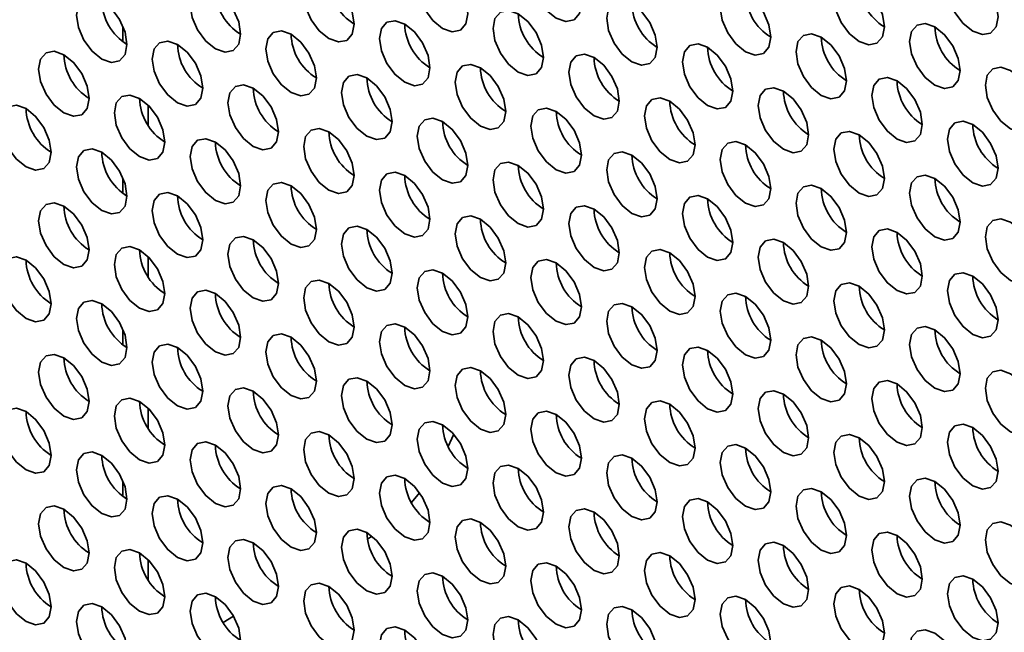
# Model space of a CAD drawing. Header units: millimetres. Extents: x 2 to 1120, y -2 to 861.
# Tile 142 of 226: x 767.07 to 776.27, y 634.55 to 640.27. Entities that reach past the tile are written whole.
import ezdxf

# ---------------------------------------------------------------- set-up
doc = ezdxf.new("R2010")
doc.units = ezdxf.units.MM

msp = doc.modelspace()

# ---------------------------------------------------------------- linework, layer by layer
at = {"color": 8, "linetype": 'Continuous', "lineweight": 35}
for p, q in [((768.0369, 640.0629), (768.0369, 640.2071)), ((768.2726, 639.2834), (768.2726, 639.4717)), ((768.0369, 638.6476), (768.0369, 638.7918)), ((768.2726, 637.868), (768.2726, 638.0563)), ((768.0369, 637.2322), (768.0369, 637.3764)), ((768.2726, 636.4527), (768.2726, 636.641)), ((768.0369, 635.8169), (768.0369, 635.9611)), ((768.2726, 635.0373), (768.2726, 635.2257))]:
    msp.add_line(p, q, dxfattribs=at)
at = {"color": 7, "linetype": 'Continuous', "lineweight": 35}
for p, q in [((770.8054, 635.8511), (770.7302, 635.7611)), ((770.3232, 635.4196), (770.3193, 635.4173)), ((770.3636, 635.4439), (770.3232, 635.4196)), ((769.0705, 634.6964), (768.973, 634.6401))]:
    msp.add_line(p, q, dxfattribs=at)
at = {"color": 7, "linetype": 'Continuous', "lineweight": 35, "flags": 128}
for points in [[(772.3173, 640.4191), (772.2993, 640.5336), (772.2482, 640.6514), (772.1718, 640.7546), (772.0816, 640.8274), (771.9914, 640.8587), (771.9149, 640.8439), (771.8638, 640.7851), (771.8459, 640.6912), (771.8638, 640.5767), (771.9149, 640.4589), (771.9914, 640.3558), (772.0816, 640.283), (772.1718, 640.2516), (772.2482, 640.2665), (772.2993, 640.3253), (772.3173, 640.4191)], [(771.2566, 640.3238), (771.2387, 640.4383), (771.1876, 640.5561), (771.1111, 640.6592), (771.0209, 640.732), (770.9307, 640.7634), (770.8542, 640.7485), (770.8031, 640.6897), (770.7852, 640.5959), (770.8031, 640.4814), (770.8542, 640.3636), (770.9307, 640.2604), (771.0209, 640.1876), (771.1111, 640.1563), (771.1876, 640.1711), (771.2387, 640.2299), (771.2566, 640.3238)], [(776.2064, 640.297), (776.1884, 640.4115), (776.1373, 640.5293), (776.0609, 640.6325), (775.9707, 640.7052), (775.8805, 640.7366), (775.804, 640.7217), (775.7529, 640.6629), (775.735, 640.5691), (775.7529, 640.4546), (775.804, 640.3368), (775.8805, 640.2337), (775.9707, 640.1609), (776.0609, 640.1295), (776.1373, 640.1444), (776.1884, 640.2032), (776.2064, 640.297)], [(770.1959, 640.2284), (770.178, 640.3429), (770.1269, 640.4607), (770.0504, 640.5638), (769.9602, 640.6366), (769.87, 640.668), (769.7936, 640.6531), (769.7425, 640.5943), (769.7245, 640.5005), (769.7425, 640.386), (769.7936, 640.2682), (769.87, 640.1651), (769.9602, 640.0923), (770.0504, 640.0609), (770.1269, 640.0758), (770.178, 640.1346), (770.1959, 640.2284)], [(775.1457, 640.2016), (775.1278, 640.3162), (775.0767, 640.4339), (775.0002, 640.5371), (774.91, 640.6099), (774.8198, 640.6412), (774.7433, 640.6264), (774.6922, 640.5676), (774.6743, 640.4738), (774.6922, 640.3593), (774.7433, 640.2415), (774.8198, 640.1383), (774.91, 640.0655), (775.0002, 640.0342), (775.0767, 640.049), (775.1278, 640.1078), (775.1457, 640.2016)], [(769.1353, 640.133), (769.1173, 640.2475), (769.0663, 640.3653), (768.9898, 640.4685), (768.8996, 640.5413), (768.8094, 640.5726), (768.7329, 640.5578), (768.6818, 640.499), (768.6639, 640.4052), (768.6818, 640.2906), (768.7329, 640.1728), (768.8094, 640.0697), (768.8996, 639.9969), (768.9898, 639.9656), (769.0663, 639.9804), (769.1173, 640.0392), (769.1353, 640.133)], [(774.085, 640.1063), (774.0671, 640.2208), (774.016, 640.3386), (773.9395, 640.4417), (773.8493, 640.5145), (773.7591, 640.5459), (773.6827, 640.531), (773.6316, 640.4722), (773.6136, 640.3784), (773.6316, 640.2639), (773.6827, 640.1461), (773.7591, 640.0429), (773.8493, 639.9702), (773.9395, 639.9388), (774.016, 639.9537), (774.0671, 640.0125), (774.085, 640.1063)], [(768.0746, 640.0377), (768.0567, 640.1522), (768.0056, 640.27), (767.9291, 640.3731), (767.8389, 640.4459), (767.7487, 640.4773), (767.6723, 640.4624), (767.6212, 640.4036), (767.6032, 640.3098), (767.6212, 640.1953), (767.6723, 640.0775), (767.7487, 639.9743), (767.8389, 639.9016), (767.9291, 639.8702), (768.0056, 639.8851), (768.0567, 639.9439), (768.0746, 640.0377)], [(773.0244, 640.0109), (773.0064, 640.1254), (772.9553, 640.2432), (772.8789, 640.3464), (772.7887, 640.4192), (772.6985, 640.4505), (772.622, 640.4357), (772.5709, 640.3768), (772.553, 640.283), (772.5709, 640.1685), (772.622, 640.0507), (772.6985, 639.9476), (772.7887, 639.8748), (772.8789, 639.8434), (772.9553, 639.8583), (773.0064, 639.9171), (773.0244, 640.0109)], [(771.9637, 639.9155), (771.9458, 640.0301), (771.8947, 640.1479), (771.8182, 640.251), (771.728, 640.3238), (771.6378, 640.3551), (771.5613, 640.3403), (771.5103, 640.2815), (771.4923, 640.1877), (771.5103, 640.0732), (771.5613, 639.9554), (771.6378, 639.8522), (771.728, 639.7794), (771.8182, 639.7481), (771.8947, 639.7629), (771.9458, 639.8217), (771.9637, 639.9155)], [(770.9031, 639.8202), (770.8851, 639.9347), (770.834, 640.0525), (770.7576, 640.1556), (770.6674, 640.2284), (770.5772, 640.2598), (770.5007, 640.2449), (770.4496, 640.1861), (770.4317, 640.0923), (770.4496, 639.9778), (770.5007, 639.86), (770.5772, 639.7569), (770.6674, 639.6841), (770.7576, 639.6527), (770.834, 639.6676), (770.8851, 639.7264), (770.9031, 639.8202)], [(769.8424, 639.7248), (769.8245, 639.8393), (769.7734, 639.9571), (769.6969, 640.0603), (769.6067, 640.1331), (769.5165, 640.1644), (769.44, 640.1496), (769.3889, 640.0908), (769.371, 639.997), (769.3889, 639.8824), (769.44, 639.7646), (769.5165, 639.6615), (769.6067, 639.5887), (769.6969, 639.5574), (769.7734, 639.5722), (769.8245, 639.631), (769.8424, 639.7248)], [(775.8528, 639.7934), (775.8349, 639.9079), (775.7838, 640.0257), (775.7073, 640.1289), (775.6171, 640.2017), (775.5269, 640.233), (775.4504, 640.2182), (775.3993, 640.1594), (775.3814, 640.0656), (775.3993, 639.9511), (775.4504, 639.8333), (775.5269, 639.7301), (775.6171, 639.6573), (775.7073, 639.626), (775.7838, 639.6408), (775.8349, 639.6996), (775.8528, 639.7934)], [(768.7817, 639.6295), (768.7638, 639.744), (768.7127, 639.8618), (768.6362, 639.9649), (768.546, 640.0377), (768.4558, 640.0691), (768.3794, 640.0542), (768.3283, 639.9954), (768.3103, 639.9016), (768.3283, 639.7871), (768.3794, 639.6693), (768.4558, 639.5661), (768.546, 639.4933), (768.6362, 639.462), (768.7127, 639.4769), (768.7638, 639.5357), (768.7817, 639.6295)], [(774.7921, 639.6981), (774.7742, 639.8126), (774.7231, 639.9304), (774.6466, 640.0335), (774.5564, 640.1063), (774.4662, 640.1377), (774.3898, 640.1228), (774.3387, 640.064), (774.3207, 639.9702), (774.3387, 639.8557), (774.3898, 639.7379), (774.4662, 639.6347), (774.5564, 639.562), (774.6466, 639.5306), (774.7231, 639.5455), (774.7742, 639.6043), (774.7921, 639.6981)], [(773.7315, 639.6027), (773.7135, 639.7172), (773.6624, 639.835), (773.586, 639.9382), (773.4958, 640.011), (773.4056, 640.0423), (773.3291, 640.0274), (773.278, 639.9686), (773.2601, 639.8748), (773.278, 639.7603), (773.3291, 639.6425), (773.4056, 639.5394), (773.4958, 639.4666), (773.586, 639.4352), (773.6624, 639.4501), (773.7135, 639.5089), (773.7315, 639.6027)], [(767.7211, 639.5341), (767.7031, 639.6486), (767.652, 639.7664), (767.5756, 639.8696), (767.4854, 639.9423), (767.3952, 639.9737), (767.3187, 639.9588), (767.2676, 639.9), (767.2497, 639.8062), (767.2676, 639.6917), (767.3187, 639.5739), (767.3952, 639.4708), (767.4854, 639.398), (767.5756, 639.3666), (767.652, 639.3815), (767.7031, 639.4403), (767.7211, 639.5341)], [(772.6708, 639.5073), (772.6529, 639.6219), (772.6018, 639.7397), (772.5253, 639.8428), (772.4351, 639.9156), (772.3449, 639.9469), (772.2685, 639.9321), (772.2174, 639.8733), (772.1994, 639.7795), (772.2174, 639.665), (772.2685, 639.5472), (772.3449, 639.444), (772.4351, 639.3712), (772.5253, 639.3399), (772.6018, 639.3547), (772.6529, 639.4135), (772.6708, 639.5073)], [(771.6102, 639.412), (771.5922, 639.5265), (771.5411, 639.6443), (771.4647, 639.7474), (771.3745, 639.8202), (771.2843, 639.8516), (771.2078, 639.8367), (771.1567, 639.7779), (771.1388, 639.6841), (771.1567, 639.5696), (771.2078, 639.4518), (771.2843, 639.3487), (771.3745, 639.2759), (771.4647, 639.2445), (771.5411, 639.2594), (771.5922, 639.3182), (771.6102, 639.412)], [(776.5599, 639.3852), (776.542, 639.4997), (776.4909, 639.6175), (776.4144, 639.7207), (776.3242, 639.7935), (776.234, 639.8248), (776.1575, 639.81), (776.1064, 639.7512), (776.0885, 639.6574), (776.1064, 639.5428), (776.1575, 639.425), (776.234, 639.3219), (776.3242, 639.2491), (776.4144, 639.2178), (776.4909, 639.2326), (776.542, 639.2914), (776.5599, 639.3852)], [(770.5495, 639.3166), (770.5316, 639.4311), (770.4805, 639.5489), (770.404, 639.6521), (770.3138, 639.7249), (770.2236, 639.7562), (770.1471, 639.7414), (770.096, 639.6826), (770.0781, 639.5888), (770.096, 639.4742), (770.1471, 639.3564), (770.2236, 639.2533), (770.3138, 639.1805), (770.404, 639.1492), (770.4805, 639.164), (770.5316, 639.2228), (770.5495, 639.3166)], [(775.4993, 639.2899), (775.4813, 639.4044), (775.4302, 639.5222), (775.3537, 639.6253), (775.2635, 639.6981), (775.1733, 639.7295), (775.0969, 639.7146), (775.0458, 639.6558), (775.0278, 639.562), (775.0458, 639.4475), (775.0969, 639.3297), (775.1733, 639.2265), (775.2635, 639.1538), (775.3537, 639.1224), (775.4302, 639.1373), (775.4813, 639.1961), (775.4993, 639.2899)], [(769.4888, 639.2213), (769.4709, 639.3358), (769.4198, 639.4536), (769.3433, 639.5567), (769.2531, 639.6295), (769.1629, 639.6609), (769.0865, 639.646), (769.0354, 639.5872), (769.0174, 639.4934), (769.0354, 639.3789), (769.0865, 639.2611), (769.1629, 639.1579), (769.2531, 639.0851), (769.3433, 639.0538), (769.4198, 639.0686), (769.4709, 639.1275), (769.4888, 639.2213)], [(774.4386, 639.1945), (774.4206, 639.309), (774.3696, 639.4268), (774.2931, 639.53), (774.2029, 639.6027), (774.1127, 639.6341), (774.0362, 639.6192), (773.9851, 639.5604), (773.9672, 639.4666), (773.9851, 639.3521), (774.0362, 639.2343), (774.1127, 639.1312), (774.2029, 639.0584), (774.2931, 639.027), (774.3696, 639.0419), (774.4206, 639.1007), (774.4386, 639.1945)], [(768.4282, 639.1259), (768.4102, 639.2404), (768.3591, 639.3582), (768.2827, 639.4614), (768.1925, 639.5341), (768.1023, 639.5655), (768.0258, 639.5506), (767.9747, 639.4918), (767.9568, 639.398), (767.9747, 639.2835), (768.0258, 639.1657), (768.1023, 639.0626), (768.1925, 638.9898), (768.2827, 638.9584), (768.3591, 638.9733), (768.4102, 639.0321), (768.4282, 639.1259)], [(773.3779, 639.0991), (773.36, 639.2137), (773.3089, 639.3315), (773.2324, 639.4346), (773.1422, 639.5074), (773.052, 639.5387), (772.9756, 639.5239), (772.9245, 639.4651), (772.9065, 639.3713), (772.9245, 639.2568), (772.9756, 639.139), (773.052, 639.0358), (773.1422, 638.963), (773.2324, 638.9317), (773.3089, 638.9465), (773.36, 639.0053), (773.3779, 639.0991)], [(767.3675, 639.0305), (767.3496, 639.145), (767.2985, 639.2628), (767.222, 639.366), (767.1318, 639.4388), (767.0416, 639.4701), (766.9652, 639.4553), (766.9141, 639.3965), (766.8961, 639.3027), (766.9141, 639.1881), (766.9652, 639.0704), (767.0416, 638.9672), (767.1318, 638.8944), (767.222, 638.8631), (767.2985, 638.8779), (767.3496, 638.9367), (767.3675, 639.0305)], [(772.3173, 639.0038), (772.2993, 639.1183), (772.2482, 639.2361), (772.1718, 639.3392), (772.0816, 639.412), (771.9914, 639.4434), (771.9149, 639.4285), (771.8638, 639.3697), (771.8459, 639.2759), (771.8638, 639.1614), (771.9149, 639.0436), (771.9914, 638.9405), (772.0816, 638.8677), (772.1718, 638.8363), (772.2482, 638.8512), (772.2993, 638.91), (772.3173, 639.0038)], [(771.2566, 638.9084), (771.2387, 639.0229), (771.1876, 639.1407), (771.1111, 639.2439), (771.0209, 639.3167), (770.9307, 639.348), (770.8542, 639.3332), (770.8031, 639.2744), (770.7852, 639.1805), (770.8031, 639.066), (770.8542, 638.9482), (770.9307, 638.8451), (771.0209, 638.7723), (771.1111, 638.7409), (771.1876, 638.7558), (771.2387, 638.8146), (771.2566, 638.9084)], [(770.1959, 638.8131), (770.178, 638.9276), (770.1269, 639.0454), (770.0504, 639.1485), (769.9602, 639.2213), (769.87, 639.2527), (769.7936, 639.2378), (769.7425, 639.179), (769.7245, 639.0852), (769.7425, 638.9707), (769.7936, 638.8529), (769.87, 638.7497), (769.9602, 638.6769), (770.0504, 638.6456), (770.1269, 638.6604), (770.178, 638.7192), (770.1959, 638.8131)], [(776.2064, 638.8817), (776.1884, 638.9962), (776.1373, 639.114), (776.0609, 639.2171), (775.9707, 639.2899), (775.8805, 639.3213), (775.804, 639.3064), (775.7529, 639.2476), (775.735, 639.1538), (775.7529, 639.0393), (775.804, 638.9215), (775.8805, 638.8183), (775.9707, 638.7455), (776.0609, 638.7142), (776.1373, 638.7291), (776.1884, 638.7879), (776.2064, 638.8817)], [(769.1353, 638.7177), (769.1173, 638.8322), (769.0663, 638.95), (768.9898, 639.0531), (768.8996, 639.1259), (768.8094, 639.1573), (768.7329, 639.1424), (768.6818, 639.0836), (768.6639, 638.9898), (768.6818, 638.8753), (768.7329, 638.7575), (768.8094, 638.6544), (768.8996, 638.5816), (768.9898, 638.5502), (769.0663, 638.5651), (769.1173, 638.6239), (769.1353, 638.7177)], [(775.1457, 638.7863), (775.1278, 638.9008), (775.0767, 639.0186), (775.0002, 639.1218), (774.91, 639.1945), (774.8198, 639.2259), (774.7433, 639.211), (774.6922, 639.1522), (774.6743, 639.0584), (774.6922, 638.9439), (774.7433, 638.8261), (774.8198, 638.723), (774.91, 638.6502), (775.0002, 638.6188), (775.0767, 638.6337), (775.1278, 638.6925), (775.1457, 638.7863)], [(768.0746, 638.6223), (768.0567, 638.7368), (768.0056, 638.8546), (767.9291, 638.9578), (767.8389, 639.0306), (767.7487, 639.0619), (767.6723, 639.0471), (767.6212, 638.9883), (767.6032, 638.8945), (767.6212, 638.7799), (767.6723, 638.6621), (767.7487, 638.559), (767.8389, 638.4862), (767.9291, 638.4549), (768.0056, 638.4697), (768.0567, 638.5285), (768.0746, 638.6223)], [(774.085, 638.6909), (774.0671, 638.8055), (774.016, 638.9232), (773.9395, 639.0264), (773.8493, 639.0992), (773.7591, 639.1305), (773.6827, 639.1157), (773.6316, 639.0569), (773.6136, 638.9631), (773.6316, 638.8486), (773.6827, 638.7308), (773.7591, 638.6276), (773.8493, 638.5548), (773.9395, 638.5235), (774.016, 638.5383), (774.0671, 638.5971), (774.085, 638.6909)], [(773.0244, 638.5956), (773.0064, 638.7101), (772.9553, 638.8279), (772.8789, 638.931), (772.7887, 639.0038), (772.6985, 639.0352), (772.622, 639.0203), (772.5709, 638.9615), (772.553, 638.8677), (772.5709, 638.7532), (772.622, 638.6354), (772.6985, 638.5322), (772.7887, 638.4595), (772.8789, 638.4281), (772.9553, 638.443), (773.0064, 638.5018), (773.0244, 638.5956)], [(771.9637, 638.5002), (771.9458, 638.6147), (771.8947, 638.7325), (771.8182, 638.8357), (771.728, 638.9085), (771.6378, 638.9398), (771.5613, 638.925), (771.5103, 638.8661), (771.4923, 638.7723), (771.5103, 638.6578), (771.5613, 638.54), (771.6378, 638.4369), (771.728, 638.3641), (771.8182, 638.3327), (771.8947, 638.3476), (771.9458, 638.4064), (771.9637, 638.5002)], [(770.9031, 638.4048), (770.8851, 638.5194), (770.834, 638.6372), (770.7576, 638.7403), (770.6674, 638.8131), (770.5772, 638.8444), (770.5007, 638.8296), (770.4496, 638.7708), (770.4317, 638.677), (770.4496, 638.5625), (770.5007, 638.4447), (770.5772, 638.3415), (770.6674, 638.2687), (770.7576, 638.2374), (770.834, 638.2522), (770.8851, 638.311), (770.9031, 638.4048)], [(775.8528, 638.3781), (775.8349, 638.4926), (775.7838, 638.6104), (775.7073, 638.7136), (775.6171, 638.7863), (775.5269, 638.8177), (775.4504, 638.8028), (775.3993, 638.744), (775.3814, 638.6502), (775.3993, 638.5357), (775.4504, 638.4179), (775.5269, 638.3148), (775.6171, 638.242), (775.7073, 638.2106), (775.7838, 638.2255), (775.8349, 638.2843), (775.8528, 638.3781)], [(769.8424, 638.3095), (769.8245, 638.424), (769.7734, 638.5418), (769.6969, 638.6449), (769.6067, 638.7177), (769.5165, 638.7491), (769.44, 638.7342), (769.3889, 638.6754), (769.371, 638.5816), (769.3889, 638.4671), (769.44, 638.3493), (769.5165, 638.2462), (769.6067, 638.1734), (769.6969, 638.142), (769.7734, 638.1569), (769.8245, 638.2157), (769.8424, 638.3095)], [(774.7921, 638.2827), (774.7742, 638.3972), (774.7231, 638.515), (774.6466, 638.6182), (774.5564, 638.691), (774.4662, 638.7223), (774.3898, 638.7075), (774.3387, 638.6487), (774.3207, 638.5549), (774.3387, 638.4404), (774.3898, 638.3226), (774.4662, 638.2194), (774.5564, 638.1466), (774.6466, 638.1153), (774.7231, 638.1301), (774.7742, 638.1889), (774.7921, 638.2827)], [(768.7817, 638.2141), (768.7638, 638.3286), (768.7127, 638.4464), (768.6362, 638.5496), (768.546, 638.6224), (768.4558, 638.6537), (768.3794, 638.6389), (768.3283, 638.5801), (768.3103, 638.4863), (768.3283, 638.3717), (768.3794, 638.2539), (768.4558, 638.1508), (768.546, 638.078), (768.6362, 638.0467), (768.7127, 638.0615), (768.7638, 638.1203), (768.7817, 638.2141)], [(773.7315, 638.1874), (773.7135, 638.3019), (773.6624, 638.4197), (773.586, 638.5228), (773.4958, 638.5956), (773.4056, 638.627), (773.3291, 638.6121), (773.278, 638.5533), (773.2601, 638.4595), (773.278, 638.345), (773.3291, 638.2272), (773.4056, 638.124), (773.4958, 638.0513), (773.586, 638.0199), (773.6624, 638.0348), (773.7135, 638.0936), (773.7315, 638.1874)], [(767.7211, 638.1188), (767.7031, 638.2333), (767.652, 638.3511), (767.5756, 638.4542), (767.4854, 638.527), (767.3952, 638.5584), (767.3187, 638.5435), (767.2676, 638.4847), (767.2497, 638.3909), (767.2676, 638.2764), (767.3187, 638.1586), (767.3952, 638.0554), (767.4854, 637.9826), (767.5756, 637.9513), (767.652, 637.9662), (767.7031, 638.025), (767.7211, 638.1188)], [(772.6708, 638.092), (772.6529, 638.2065), (772.6018, 638.3243), (772.5253, 638.4275), (772.4351, 638.5003), (772.3449, 638.5316), (772.2685, 638.5167), (772.2174, 638.4579), (772.1994, 638.3641), (772.2174, 638.2496), (772.2685, 638.1318), (772.3449, 638.0287), (772.4351, 637.9559), (772.5253, 637.9245), (772.6018, 637.9394), (772.6529, 637.9982), (772.6708, 638.092)], [(771.6102, 637.9966), (771.5922, 638.1112), (771.5411, 638.229), (771.4647, 638.3321), (771.3745, 638.4049), (771.2843, 638.4362), (771.2078, 638.4214), (771.1567, 638.3626), (771.1388, 638.2688), (771.1567, 638.1543), (771.2078, 638.0365), (771.2843, 637.9333), (771.3745, 637.8605), (771.4647, 637.8292), (771.5411, 637.844), (771.5922, 637.9028), (771.6102, 637.9966)], [(770.5495, 637.9013), (770.5316, 638.0158), (770.4805, 638.1336), (770.404, 638.2367), (770.3138, 638.3095), (770.2236, 638.3409), (770.1471, 638.326), (770.096, 638.2672), (770.0781, 638.1734), (770.096, 638.0589), (770.1471, 637.9411), (770.2236, 637.838), (770.3138, 637.7652), (770.404, 637.7338), (770.4805, 637.7487), (770.5316, 637.8075), (770.5495, 637.9013)], [(776.5599, 637.9699), (776.542, 638.0844), (776.4909, 638.2022), (776.4144, 638.3053), (776.3242, 638.3781), (776.234, 638.4095), (776.1575, 638.3946), (776.1064, 638.3358), (776.0885, 638.242), (776.1064, 638.1275), (776.1575, 638.0097), (776.234, 637.9066), (776.3242, 637.8338), (776.4144, 637.8024), (776.4909, 637.8173), (776.542, 637.8761), (776.5599, 637.9699)], [(769.4888, 637.8059), (769.4709, 637.9204), (769.4198, 638.0382), (769.3433, 638.1414), (769.2531, 638.2142), (769.1629, 638.2455), (769.0865, 638.2307), (769.0354, 638.1719), (769.0174, 638.0781), (769.0354, 637.9635), (769.0865, 637.8457), (769.1629, 637.7426), (769.2531, 637.6698), (769.3433, 637.6385), (769.4198, 637.6533), (769.4709, 637.7121), (769.4888, 637.8059)], [(775.4993, 637.8745), (775.4813, 637.989), (775.4302, 638.1068), (775.3537, 638.21), (775.2635, 638.2828), (775.1733, 638.3141), (775.0969, 638.2993), (775.0458, 638.2405), (775.0278, 638.1467), (775.0458, 638.0321), (775.0969, 637.9143), (775.1733, 637.8112), (775.2635, 637.7384), (775.3537, 637.7071), (775.4302, 637.7219), (775.4813, 637.7807), (775.4993, 637.8745)], [(768.4282, 637.7106), (768.4102, 637.8251), (768.3591, 637.9429), (768.2827, 638.046), (768.1925, 638.1188), (768.1023, 638.1502), (768.0258, 638.1353), (767.9747, 638.0765), (767.9568, 637.9827), (767.9747, 637.8682), (768.0258, 637.7504), (768.1023, 637.6472), (768.1925, 637.5744), (768.2827, 637.5431), (768.3591, 637.5579), (768.4102, 637.6168), (768.4282, 637.7106)], [(774.4386, 637.7792), (774.4206, 637.8937), (774.3696, 638.0115), (774.2931, 638.1146), (774.2029, 638.1874), (774.1127, 638.2188), (774.0362, 638.2039), (773.9851, 638.1451), (773.9672, 638.0513), (773.9851, 637.9368), (774.0362, 637.819), (774.1127, 637.7158), (774.2029, 637.6431), (774.2931, 637.6117), (774.3696, 637.6266), (774.4206, 637.6854), (774.4386, 637.7792)], [(767.3675, 637.6152), (767.3496, 637.7297), (767.2985, 637.8475), (767.222, 637.9507), (767.1318, 638.0234), (767.0416, 638.0548), (766.9652, 638.0399), (766.9141, 637.9811), (766.8961, 637.8873), (766.9141, 637.7728), (766.9652, 637.655), (767.0416, 637.5519), (767.1318, 637.4791), (767.222, 637.4477), (767.2985, 637.4626), (767.3496, 637.5214), (767.3675, 637.6152)], [(773.3779, 637.6838), (773.36, 637.7983), (773.3089, 637.9161), (773.2324, 638.0193), (773.1422, 638.092), (773.052, 638.1234), (772.9756, 638.1085), (772.9245, 638.0497), (772.9065, 637.9559), (772.9245, 637.8414), (772.9756, 637.7236), (773.052, 637.6205), (773.1422, 637.5477), (773.2324, 637.5163), (773.3089, 637.5312), (773.36, 637.59), (773.3779, 637.6838)], [(772.3173, 637.5884), (772.2993, 637.703), (772.2482, 637.8208), (772.1718, 637.9239), (772.0816, 637.9967), (771.9914, 638.028), (771.9149, 638.0132), (771.8638, 637.9544), (771.8459, 637.8606), (771.8638, 637.7461), (771.9149, 637.6283), (771.9914, 637.5251), (772.0816, 637.4523), (772.1718, 637.421), (772.2482, 637.4358), (772.2993, 637.4946), (772.3173, 637.5884)], [(771.2566, 637.4931), (771.2387, 637.6076), (771.1876, 637.7254), (771.1111, 637.8285), (771.0209, 637.9013), (770.9307, 637.9327), (770.8542, 637.9178), (770.8031, 637.859), (770.7852, 637.7652), (770.8031, 637.6507), (770.8542, 637.5329), (770.9307, 637.4298), (771.0209, 637.357), (771.1111, 637.3256), (771.1876, 637.3405), (771.2387, 637.3993), (771.2566, 637.4931)], [(776.2064, 637.4663), (776.1884, 637.5808), (776.1373, 637.6986), (776.0609, 637.8018), (775.9707, 637.8746), (775.8805, 637.9059), (775.804, 637.8911), (775.7529, 637.8323), (775.735, 637.7385), (775.7529, 637.6239), (775.804, 637.5061), (775.8805, 637.403), (775.9707, 637.3302), (776.0609, 637.2989), (776.1373, 637.3137), (776.1884, 637.3725), (776.2064, 637.4663)], [(770.1959, 637.3977), (770.178, 637.5122), (770.1269, 637.63), (770.0504, 637.7332), (769.9602, 637.806), (769.87, 637.8373), (769.7936, 637.8225), (769.7425, 637.7637), (769.7245, 637.6698), (769.7425, 637.5553), (769.7936, 637.4375), (769.87, 637.3344), (769.9602, 637.2616), (770.0504, 637.2302), (770.1269, 637.2451), (770.178, 637.3039), (770.1959, 637.3977)], [(775.1457, 637.371), (775.1278, 637.4855), (775.0767, 637.6033), (775.0002, 637.7064), (774.91, 637.7792), (774.8198, 637.8106), (774.7433, 637.7957), (774.6922, 637.7369), (774.6743, 637.6431), (774.6922, 637.5286), (774.7433, 637.4108), (774.8198, 637.3076), (774.91, 637.2348), (775.0002, 637.2035), (775.0767, 637.2184), (775.1278, 637.2772), (775.1457, 637.371)], [(769.1353, 637.3024), (769.1173, 637.4169), (769.0663, 637.5347), (768.9898, 637.6378), (768.8996, 637.7106), (768.8094, 637.742), (768.7329, 637.7271), (768.6818, 637.6683), (768.6639, 637.5745), (768.6818, 637.46), (768.7329, 637.3422), (768.8094, 637.239), (768.8996, 637.1662), (768.9898, 637.1349), (769.0663, 637.1497), (769.1173, 637.2085), (769.1353, 637.3024)], [(774.085, 637.2756), (774.0671, 637.3901), (774.016, 637.5079), (773.9395, 637.6111), (773.8493, 637.6838), (773.7591, 637.7152), (773.6827, 637.7003), (773.6316, 637.6415), (773.6136, 637.5477), (773.6316, 637.4332), (773.6827, 637.3154), (773.7591, 637.2123), (773.8493, 637.1395), (773.9395, 637.1081), (774.016, 637.123), (774.0671, 637.1818), (774.085, 637.2756)], [(768.0746, 637.207), (768.0567, 637.3215), (768.0056, 637.4393), (767.9291, 637.5424), (767.8389, 637.6152), (767.7487, 637.6466), (767.6723, 637.6317), (767.6212, 637.5729), (767.6032, 637.4791), (767.6212, 637.3646), (767.6723, 637.2468), (767.7487, 637.1437), (767.8389, 637.0709), (767.9291, 637.0395), (768.0056, 637.0544), (768.0567, 637.1132), (768.0746, 637.207)], [(773.0244, 637.1802), (773.0064, 637.2948), (772.9553, 637.4125), (772.8789, 637.5157), (772.7887, 637.5885), (772.6985, 637.6198), (772.622, 637.605), (772.5709, 637.5462), (772.553, 637.4524), (772.5709, 637.3379), (772.622, 637.2201), (772.6985, 637.1169), (772.7887, 637.0441), (772.8789, 637.0128), (772.9553, 637.0276), (773.0064, 637.0864), (773.0244, 637.1802)], [(771.9637, 637.0849), (771.9458, 637.1994), (771.8947, 637.3172), (771.8182, 637.4203), (771.728, 637.4931), (771.6378, 637.5245), (771.5613, 637.5096), (771.5103, 637.4508), (771.4923, 637.357), (771.5103, 637.2425), (771.5613, 637.1247), (771.6378, 637.0215), (771.728, 636.9488), (771.8182, 636.9174), (771.8947, 636.9323), (771.9458, 636.9911), (771.9637, 637.0849)], [(770.9031, 636.9895), (770.8851, 637.104), (770.834, 637.2218), (770.7576, 637.325), (770.6674, 637.3978), (770.5772, 637.4291), (770.5007, 637.4143), (770.4496, 637.3554), (770.4317, 637.2616), (770.4496, 637.1471), (770.5007, 637.0293), (770.5772, 636.9262), (770.6674, 636.8534), (770.7576, 636.822), (770.834, 636.8369), (770.8851, 636.8957), (770.9031, 636.9895)], [(775.8528, 636.9628), (775.8349, 637.0773), (775.7838, 637.1951), (775.7073, 637.2982), (775.6171, 637.371), (775.5269, 637.4024), (775.4504, 637.3875), (775.3993, 637.3287), (775.3814, 637.2349), (775.3993, 637.1204), (775.4504, 637.0026), (775.5269, 636.8994), (775.6171, 636.8266), (775.7073, 636.7953), (775.7838, 636.8101), (775.8349, 636.869), (775.8528, 636.9628)], [(769.8424, 636.8941), (769.8245, 637.0087), (769.7734, 637.1265), (769.6969, 637.2296), (769.6067, 637.3024), (769.5165, 637.3337), (769.44, 637.3189), (769.3889, 637.2601), (769.371, 637.1663), (769.3889, 637.0518), (769.44, 636.934), (769.5165, 636.8308), (769.6067, 636.758), (769.6969, 636.7267), (769.7734, 636.7415), (769.8245, 636.8003), (769.8424, 636.8941)], [(768.7817, 636.7988), (768.7638, 636.9133), (768.7127, 637.0311), (768.6362, 637.1342), (768.546, 637.207), (768.4558, 637.2384), (768.3794, 637.2235), (768.3283, 637.1647), (768.3103, 637.0709), (768.3283, 636.9564), (768.3794, 636.8386), (768.4558, 636.7355), (768.546, 636.6627), (768.6362, 636.6313), (768.7127, 636.6462), (768.7638, 636.705), (768.7817, 636.7988)], [(774.7921, 636.8674), (774.7742, 636.9819), (774.7231, 637.0997), (774.6466, 637.2029), (774.5564, 637.2756), (774.4662, 637.307), (774.3898, 637.2921), (774.3387, 637.2333), (774.3207, 637.1395), (774.3387, 637.025), (774.3898, 636.9072), (774.4662, 636.8041), (774.5564, 636.7313), (774.6466, 636.6999), (774.7231, 636.7148), (774.7742, 636.7736), (774.7921, 636.8674)], [(767.7211, 636.7034), (767.7031, 636.8179), (767.652, 636.9357), (767.5756, 637.0389), (767.4854, 637.1117), (767.3952, 637.143), (767.3187, 637.1282), (767.2676, 637.0694), (767.2497, 636.9756), (767.2676, 636.861), (767.3187, 636.7432), (767.3952, 636.6401), (767.4854, 636.5673), (767.5756, 636.536), (767.652, 636.5508), (767.7031, 636.6096), (767.7211, 636.7034)], [(773.7315, 636.772), (773.7135, 636.8865), (773.6624, 637.0043), (773.586, 637.1075), (773.4958, 637.1803), (773.4056, 637.2116), (773.3291, 637.1968), (773.278, 637.138), (773.2601, 637.0442), (773.278, 636.9297), (773.3291, 636.8119), (773.4056, 636.7087), (773.4958, 636.6359), (773.586, 636.6046), (773.6624, 636.6194), (773.7135, 636.6782), (773.7315, 636.772)], [(772.6708, 636.6767), (772.6529, 636.7912), (772.6018, 636.909), (772.5253, 637.0121), (772.4351, 637.0849), (772.3449, 637.1163), (772.2685, 637.1014), (772.2174, 637.0426), (772.1994, 636.9488), (772.2174, 636.8343), (772.2685, 636.7165), (772.3449, 636.6133), (772.4351, 636.5406), (772.5253, 636.5092), (772.6018, 636.5241), (772.6529, 636.5829), (772.6708, 636.6767)], [(771.6102, 636.5813), (771.5922, 636.6958), (771.5411, 636.8136), (771.4647, 636.9168), (771.3745, 636.9896), (771.2843, 637.0209), (771.2078, 637.006), (771.1567, 636.9472), (771.1388, 636.8534), (771.1567, 636.7389), (771.2078, 636.6211), (771.2843, 636.518), (771.3745, 636.4452), (771.4647, 636.4138), (771.5411, 636.4287), (771.5922, 636.4875), (771.6102, 636.5813)], [(776.5599, 636.5546), (776.542, 636.6691), (776.4909, 636.7869), (776.4144, 636.89), (776.3242, 636.9628), (776.234, 636.9942), (776.1575, 636.9793), (776.1064, 636.9205), (776.0885, 636.8267), (776.1064, 636.7122), (776.1575, 636.5944), (776.234, 636.4912), (776.3242, 636.4184), (776.4144, 636.3871), (776.4909, 636.4019), (776.542, 636.4608), (776.5599, 636.5546)], [(770.5495, 636.4859), (770.5316, 636.6005), (770.4805, 636.7183), (770.404, 636.8214), (770.3138, 636.8942), (770.2236, 636.9255), (770.1471, 636.9107), (770.096, 636.8519), (770.0781, 636.7581), (770.096, 636.6436), (770.1471, 636.5258), (770.2236, 636.4226), (770.3138, 636.3498), (770.404, 636.3185), (770.4805, 636.3333), (770.5316, 636.3921), (770.5495, 636.4859)], [(775.4993, 636.4592), (775.4813, 636.5737), (775.4302, 636.6915), (775.3537, 636.7946), (775.2635, 636.8674), (775.1733, 636.8988), (775.0969, 636.8839), (775.0458, 636.8251), (775.0278, 636.7313), (775.0458, 636.6168), (775.0969, 636.499), (775.1733, 636.3959), (775.2635, 636.3231), (775.3537, 636.2917), (775.4302, 636.3066), (775.4813, 636.3654), (775.4993, 636.4592)], [(769.4888, 636.3906), (769.4709, 636.5051), (769.4198, 636.6229), (769.3433, 636.726), (769.2531, 636.7988), (769.1629, 636.8302), (769.0865, 636.8153), (769.0354, 636.7565), (769.0174, 636.6627), (769.0354, 636.5482), (769.0865, 636.4304), (769.1629, 636.3273), (769.2531, 636.2545), (769.3433, 636.2231), (769.4198, 636.238), (769.4709, 636.2968), (769.4888, 636.3906)], [(774.4386, 636.3638), (774.4206, 636.4783), (774.3696, 636.5961), (774.2931, 636.6993), (774.2029, 636.7721), (774.1127, 636.8034), (774.0362, 636.7886), (773.9851, 636.7298), (773.9672, 636.636), (773.9851, 636.5214), (774.0362, 636.4036), (774.1127, 636.3005), (774.2029, 636.2277), (774.2931, 636.1964), (774.3696, 636.2112), (774.4206, 636.27), (774.4386, 636.3638)], [(768.4282, 636.2952), (768.4102, 636.4097), (768.3591, 636.5275), (768.2827, 636.6307), (768.1925, 636.7035), (768.1023, 636.7348), (768.0258, 636.72), (767.9747, 636.6612), (767.9568, 636.5674), (767.9747, 636.4528), (768.0258, 636.335), (768.1023, 636.2319), (768.1925, 636.1591), (768.2827, 636.1278), (768.3591, 636.1426), (768.4102, 636.2014), (768.4282, 636.2952)], [(773.3779, 636.2685), (773.36, 636.383), (773.3089, 636.5008), (773.2324, 636.6039), (773.1422, 636.6767), (773.052, 636.7081), (772.9756, 636.6932), (772.9245, 636.6344), (772.9065, 636.5406), (772.9245, 636.4261), (772.9756, 636.3083), (773.052, 636.2051), (773.1422, 636.1324), (773.2324, 636.101), (773.3089, 636.1159), (773.36, 636.1747), (773.3779, 636.2685)], [(767.3675, 636.1999), (767.3496, 636.3144), (767.2985, 636.4322), (767.222, 636.5353), (767.1318, 636.6081), (767.0416, 636.6395), (766.9652, 636.6246), (766.9141, 636.5658), (766.8961, 636.472), (766.9141, 636.3575), (766.9652, 636.2397), (767.0416, 636.1365), (767.1318, 636.0637), (767.222, 636.0324), (767.2985, 636.0472), (767.3496, 636.1061), (767.3675, 636.1999)], [(772.3173, 636.1731), (772.2993, 636.2876), (772.2482, 636.4054), (772.1718, 636.5086), (772.0816, 636.5813), (771.9914, 636.6127), (771.9149, 636.5978), (771.8638, 636.539), (771.8459, 636.4452), (771.8638, 636.3307), (771.9149, 636.2129), (771.9914, 636.1098), (772.0816, 636.037), (772.1718, 636.0056), (772.2482, 636.0205), (772.2993, 636.0793), (772.3173, 636.1731)], [(771.2566, 636.0777), (771.2387, 636.1923), (771.1876, 636.3101), (771.1111, 636.4132), (771.0209, 636.486), (770.9307, 636.5173), (770.8542, 636.5025), (770.8031, 636.4437), (770.7852, 636.3499), (770.8031, 636.2354), (770.8542, 636.1176), (770.9307, 636.0144), (771.0209, 635.9416), (771.1111, 635.9103), (771.1876, 635.9251), (771.2387, 635.9839), (771.2566, 636.0777)], [(776.2064, 636.051), (776.1884, 636.1655), (776.1373, 636.2833), (776.0609, 636.3864), (775.9707, 636.4592), (775.8805, 636.4906), (775.804, 636.4757), (775.7529, 636.4169), (775.735, 636.3231), (775.7529, 636.2086), (775.804, 636.0908), (775.8805, 635.9877), (775.9707, 635.9149), (776.0609, 635.8835), (776.1373, 635.8984), (776.1884, 635.9572), (776.2064, 636.051)], [(770.1959, 635.9824), (770.178, 636.0969), (770.1269, 636.2147), (770.0504, 636.3178), (769.9602, 636.3906), (769.87, 636.422), (769.7936, 636.4071), (769.7425, 636.3483), (769.7245, 636.2545), (769.7425, 636.14), (769.7936, 636.0222), (769.87, 635.9191), (769.9602, 635.8463), (770.0504, 635.8149), (770.1269, 635.8298), (770.178, 635.8886), (770.1959, 635.9824)], [(771.1249, 636.3981), (771.1071, 636.356), (771.074, 636.2832)], [(775.1457, 635.9556), (775.1278, 636.0701), (775.0767, 636.1879), (775.0002, 636.2911), (774.91, 636.3639), (774.8198, 636.3952), (774.7433, 636.3804), (774.6922, 636.3216), (774.6743, 636.2278), (774.6922, 636.1132), (774.7433, 635.9954), (774.8198, 635.8923), (774.91, 635.8195), (775.0002, 635.7882), (775.0767, 635.803), (775.1278, 635.8618), (775.1457, 635.9556)], [(769.1353, 635.887), (769.1173, 636.0015), (769.0663, 636.1193), (768.9898, 636.2225), (768.8996, 636.2953), (768.8094, 636.3266), (768.7329, 636.3118), (768.6818, 636.253), (768.6639, 636.1591), (768.6818, 636.0446), (768.7329, 635.9268), (768.8094, 635.8237), (768.8996, 635.7509), (768.9898, 635.7195), (769.0663, 635.7344), (769.1173, 635.7932), (769.1353, 635.887)], [(774.085, 635.8603), (774.0671, 635.9748), (774.016, 636.0926), (773.9395, 636.1957), (773.8493, 636.2685), (773.7591, 636.2999), (773.6827, 636.285), (773.6316, 636.2262), (773.6136, 636.1324), (773.6316, 636.0179), (773.6827, 635.9001), (773.7591, 635.7969), (773.8493, 635.7241), (773.9395, 635.6928), (774.016, 635.7077), (774.0671, 635.7665), (774.085, 635.8603)], [(768.0746, 635.7917), (768.0567, 635.9062), (768.0056, 636.024), (767.9291, 636.1271), (767.8389, 636.1999), (767.7487, 636.2313), (767.6723, 636.2164), (767.6212, 636.1576), (767.6032, 636.0638), (767.6212, 635.9493), (767.6723, 635.8315), (767.7487, 635.7283), (767.8389, 635.6555), (767.9291, 635.6242), (768.0056, 635.639), (768.0567, 635.6978), (768.0746, 635.7917)], [(773.0244, 635.7649), (773.0064, 635.8794), (772.9553, 635.9972), (772.8789, 636.1004), (772.7887, 636.1731), (772.6985, 636.2045), (772.622, 636.1896), (772.5709, 636.1308), (772.553, 636.037), (772.5709, 635.9225), (772.622, 635.8047), (772.6985, 635.7016), (772.7887, 635.6288), (772.8789, 635.5974), (772.9553, 635.6123), (773.0064, 635.6711), (773.0244, 635.7649)], [(771.9637, 635.6695), (771.9458, 635.7841), (771.8947, 635.9018), (771.8182, 636.005), (771.728, 636.0778), (771.6378, 636.1091), (771.5613, 636.0943), (771.5103, 636.0355), (771.4923, 635.9417), (771.5103, 635.8272), (771.5613, 635.7094), (771.6378, 635.6062), (771.728, 635.5334), (771.8182, 635.5021), (771.8947, 635.5169), (771.9458, 635.5757), (771.9637, 635.6695)], [(770.9031, 635.5742), (770.8851, 635.6887), (770.834, 635.8065), (770.7576, 635.9096), (770.6674, 635.9824), (770.5772, 636.0138), (770.5007, 635.9989), (770.4496, 635.9401), (770.4317, 635.8463), (770.4496, 635.7318), (770.5007, 635.614), (770.5772, 635.5108), (770.6674, 635.4381), (770.7576, 635.4067), (770.834, 635.4216), (770.8851, 635.4804), (770.9031, 635.5742)], [(775.8528, 635.5474), (775.8349, 635.6619), (775.7838, 635.7797), (775.7073, 635.8829), (775.6171, 635.9557), (775.5269, 635.987), (775.4504, 635.9722), (775.3993, 635.9134), (775.3814, 635.8196), (775.3993, 635.705), (775.4504, 635.5872), (775.5269, 635.4841), (775.6171, 635.4113), (775.7073, 635.38), (775.7838, 635.3948), (775.8349, 635.4536), (775.8528, 635.5474)], [(769.8424, 635.4788), (769.8245, 635.5933), (769.7734, 635.7111), (769.6969, 635.8143), (769.6067, 635.8871), (769.5165, 635.9184), (769.44, 635.9036), (769.3889, 635.8447), (769.371, 635.7509), (769.3889, 635.6364), (769.44, 635.5186), (769.5165, 635.4155), (769.6067, 635.3427), (769.6969, 635.3113), (769.7734, 635.3262), (769.8245, 635.385), (769.8424, 635.4788)], [(774.7921, 635.4521), (774.7742, 635.5666), (774.7231, 635.6844), (774.6466, 635.7875), (774.5564, 635.8603), (774.4662, 635.8917), (774.3898, 635.8768), (774.3387, 635.818), (774.3207, 635.7242), (774.3387, 635.6097), (774.3898, 635.4919), (774.4662, 635.3887), (774.5564, 635.3159), (774.6466, 635.2846), (774.7231, 635.2994), (774.7742, 635.3583), (774.7921, 635.4521)], [(768.7817, 635.3834), (768.7638, 635.498), (768.7127, 635.6158), (768.6362, 635.7189), (768.546, 635.7917), (768.4558, 635.823), (768.3794, 635.8082), (768.3283, 635.7494), (768.3103, 635.6556), (768.3283, 635.5411), (768.3794, 635.4233), (768.4558, 635.3201), (768.546, 635.2473), (768.6362, 635.216), (768.7127, 635.2308), (768.7638, 635.2896), (768.7817, 635.3834)], [(773.7315, 635.3567), (773.7135, 635.4712), (773.6624, 635.589), (773.586, 635.6922), (773.4958, 635.7649), (773.4056, 635.7963), (773.3291, 635.7814), (773.278, 635.7226), (773.2601, 635.6288), (773.278, 635.5143), (773.3291, 635.3965), (773.4056, 635.2934), (773.4958, 635.2206), (773.586, 635.1892), (773.6624, 635.2041), (773.7135, 635.2629), (773.7315, 635.3567)], [(767.7211, 635.2881), (767.7031, 635.4026), (767.652, 635.5204), (767.5756, 635.6235), (767.4854, 635.6963), (767.3952, 635.7277), (767.3187, 635.7128), (767.2676, 635.654), (767.2497, 635.5602), (767.2676, 635.4457), (767.3187, 635.3279), (767.3952, 635.2248), (767.4854, 635.152), (767.5756, 635.1206), (767.652, 635.1355), (767.7031, 635.1943), (767.7211, 635.2881)], [(772.6708, 635.2613), (772.6529, 635.3758), (772.6018, 635.4936), (772.5253, 635.5968), (772.4351, 635.6696), (772.3449, 635.7009), (772.2685, 635.6861), (772.2174, 635.6273), (772.1994, 635.5335), (772.2174, 635.419), (772.2685, 635.3012), (772.3449, 635.198), (772.4351, 635.1252), (772.5253, 635.0939), (772.6018, 635.1087), (772.6529, 635.1675), (772.6708, 635.2613)], [(771.6102, 635.166), (771.5922, 635.2805), (771.5411, 635.3983), (771.4647, 635.5014), (771.3745, 635.5742), (771.2843, 635.6056), (771.2078, 635.5907), (771.1567, 635.5319), (771.1388, 635.4381), (771.1567, 635.3236), (771.2078, 635.2058), (771.2843, 635.1026), (771.3745, 635.0299), (771.4647, 634.9985), (771.5411, 635.0134), (771.5922, 635.0722), (771.6102, 635.166)], [(776.5599, 635.1392), (776.542, 635.2537), (776.4909, 635.3715), (776.4144, 635.4747), (776.3242, 635.5475), (776.234, 635.5788), (776.1575, 635.564), (776.1064, 635.5052), (776.0885, 635.4114), (776.1064, 635.2968), (776.1575, 635.179), (776.234, 635.0759), (776.3242, 635.0031), (776.4144, 634.9717), (776.4909, 634.9866), (776.542, 635.0454), (776.5599, 635.1392)], [(770.5495, 635.0706), (770.5316, 635.1851), (770.4805, 635.3029), (770.404, 635.4061), (770.3138, 635.4789), (770.2236, 635.5102), (770.1471, 635.4953), (770.096, 635.4365), (770.0781, 635.3427), (770.096, 635.2282), (770.1471, 635.1104), (770.2236, 635.0073), (770.3138, 634.9345), (770.404, 634.9031), (770.4805, 634.918), (770.5316, 634.9768), (770.5495, 635.0706)], [(775.4993, 635.0439), (775.4813, 635.1584), (775.4302, 635.2762), (775.3537, 635.3793), (775.2635, 635.4521), (775.1733, 635.4835), (775.0969, 635.4686), (775.0458, 635.4098), (775.0278, 635.316), (775.0458, 635.2015), (775.0969, 635.0837), (775.1733, 634.9805), (775.2635, 634.9077), (775.3537, 634.8764), (775.4302, 634.8912), (775.4813, 634.9501), (775.4993, 635.0439)], [(769.4888, 634.9752), (769.4709, 635.0898), (769.4198, 635.2076), (769.3433, 635.3107), (769.2531, 635.3835), (769.1629, 635.4148), (769.0865, 635.4), (769.0354, 635.3412), (769.0174, 635.2474), (769.0354, 635.1329), (769.0865, 635.0151), (769.1629, 634.9119), (769.2531, 634.8391), (769.3433, 634.8078), (769.4198, 634.8226), (769.4709, 634.8814), (769.4888, 634.9752)], [(774.4386, 634.9485), (774.4206, 635.063), (774.3696, 635.1808), (774.2931, 635.2839), (774.2029, 635.3567), (774.1127, 635.3881), (774.0362, 635.3732), (773.9851, 635.3144), (773.9672, 635.2206), (773.9851, 635.1061), (774.0362, 634.9883), (774.1127, 634.8852), (774.2029, 634.8124), (774.2931, 634.781), (774.3696, 634.7959), (774.4206, 634.8547), (774.4386, 634.9485)], [(768.4282, 634.8799), (768.4102, 634.9944), (768.3591, 635.1122), (768.2827, 635.2153), (768.1925, 635.2881), (768.1023, 635.3195), (768.0258, 635.3046), (767.9747, 635.2458), (767.9568, 635.152), (767.9747, 635.0375), (768.0258, 634.9197), (768.1023, 634.8166), (768.1925, 634.7438), (768.2827, 634.7124), (768.3591, 634.7273), (768.4102, 634.7861), (768.4282, 634.8799)], [(773.3779, 634.8531), (773.36, 634.9676), (773.3089, 635.0854), (773.2324, 635.1886), (773.1422, 635.2614), (773.052, 635.2927), (772.9756, 635.2779), (772.9245, 635.2191), (772.9065, 635.1253), (772.9245, 635.0107), (772.9756, 634.8929), (773.052, 634.7898), (773.1422, 634.717), (773.2324, 634.6857), (773.3089, 634.7005), (773.36, 634.7593), (773.3779, 634.8531)], [(767.3675, 634.7845), (767.3496, 634.899), (767.2985, 635.0168), (767.222, 635.12), (767.1318, 635.1928), (767.0416, 635.2241), (766.9652, 635.2093), (766.9141, 635.1505), (766.8961, 635.0567), (766.9141, 634.9421), (766.9652, 634.8243), (767.0416, 634.7212), (767.1318, 634.6484), (767.222, 634.6171), (767.2985, 634.6319), (767.3496, 634.6907), (767.3675, 634.7845)], [(772.3173, 634.7578), (772.2993, 634.8723), (772.2482, 634.9901), (772.1718, 635.0932), (772.0816, 635.166), (771.9914, 635.1974), (771.9149, 635.1825), (771.8638, 635.1237), (771.8459, 635.0299), (771.8638, 634.9154), (771.9149, 634.7976), (771.9914, 634.6944), (772.0816, 634.6217), (772.1718, 634.5903), (772.2482, 634.6052), (772.2993, 634.664), (772.3173, 634.7578)], [(771.2566, 634.6624), (771.2387, 634.7769), (771.1876, 634.8947), (771.1111, 634.9979), (771.0209, 635.0706), (770.9307, 635.102), (770.8542, 635.0871), (770.8031, 635.0283), (770.7852, 634.9345), (770.8031, 634.82), (770.8542, 634.7022), (770.9307, 634.5991), (771.0209, 634.5263), (771.1111, 634.4949), (771.1876, 634.5098), (771.2387, 634.5686), (771.2566, 634.6624)], [(776.2064, 634.6356), (776.1884, 634.7502), (776.1373, 634.868), (776.0609, 634.9711), (775.9707, 635.0439), (775.8805, 635.0752), (775.804, 635.0604), (775.7529, 635.0016), (775.735, 634.9078), (775.7529, 634.7933), (775.804, 634.6755), (775.8805, 634.5723), (775.9707, 634.4995), (776.0609, 634.4682), (776.1373, 634.483), (776.1884, 634.5418), (776.2064, 634.6356)], [(770.1959, 634.567), (770.178, 634.6816), (770.1269, 634.7994), (770.0504, 634.9025), (769.9602, 634.9753), (769.87, 635.0066), (769.7936, 634.9918), (769.7425, 634.933), (769.7245, 634.8392), (769.7425, 634.7247), (769.7936, 634.6069), (769.87, 634.5037), (769.9602, 634.4309), (770.0504, 634.3996), (770.1269, 634.4144), (770.178, 634.4732), (770.1959, 634.567)], [(775.1457, 634.5403), (775.1278, 634.6548), (775.0767, 634.7726), (775.0002, 634.8757), (774.91, 634.9485), (774.8198, 634.9799), (774.7433, 634.965), (774.6922, 634.9062), (774.6743, 634.8124), (774.6922, 634.6979), (774.7433, 634.5801), (774.8198, 634.477), (774.91, 634.4042), (775.0002, 634.3728), (775.0767, 634.3877), (775.1278, 634.4465), (775.1457, 634.5403)], [(769.1353, 634.4717), (769.1173, 634.5862), (769.0663, 634.704), (768.9898, 634.8071), (768.8996, 634.8799), (768.8094, 634.9113), (768.7329, 634.8964), (768.6818, 634.8376), (768.6639, 634.7438), (768.6818, 634.6293), (768.7329, 634.5115), (768.8094, 634.4084), (768.8996, 634.3356), (768.9898, 634.3042), (769.0663, 634.3191), (769.1173, 634.3779), (769.1353, 634.4717)], [(774.085, 634.4449), (774.0671, 634.5594), (774.016, 634.6772), (773.9395, 634.7804), (773.8493, 634.8532), (773.7591, 634.8845), (773.6827, 634.8697), (773.6316, 634.8109), (773.6136, 634.7171), (773.6316, 634.6025), (773.6827, 634.4847), (773.7591, 634.3816), (773.8493, 634.3088), (773.9395, 634.2775), (774.016, 634.2923), (774.0671, 634.3511), (774.085, 634.4449)], [(768.0746, 634.3763), (768.0567, 634.4908), (768.0056, 634.6086), (767.9291, 634.7118), (767.8389, 634.7846), (767.7487, 634.8159), (767.6723, 634.8011), (767.6212, 634.7423), (767.6032, 634.6484), (767.6212, 634.5339), (767.6723, 634.4161), (767.7487, 634.313), (767.8389, 634.2402), (767.9291, 634.2088), (768.0056, 634.2237), (768.0567, 634.2825), (768.0746, 634.3763)], [(773.0244, 634.3496), (773.0064, 634.4641), (772.9553, 634.5819), (772.8789, 634.685), (772.7887, 634.7578), (772.6985, 634.7892), (772.622, 634.7743), (772.5709, 634.7155), (772.553, 634.6217), (772.5709, 634.5072), (772.622, 634.3894), (772.6985, 634.2862), (772.7887, 634.2134), (772.8789, 634.1821), (772.9553, 634.197), (773.0064, 634.2558), (773.0244, 634.3496)], [(771.9637, 634.2542), (771.9458, 634.3687), (771.8947, 634.4865), (771.8182, 634.5897), (771.728, 634.6624), (771.6378, 634.6938), (771.5613, 634.6789), (771.5103, 634.6201), (771.4923, 634.5263), (771.5103, 634.4118), (771.5613, 634.294), (771.6378, 634.1909), (771.728, 634.1181), (771.8182, 634.0867), (771.8947, 634.1016), (771.9458, 634.1604), (771.9637, 634.2542)], [(770.9031, 634.1588), (770.8851, 634.2734), (770.834, 634.3911), (770.7576, 634.4943), (770.6674, 634.5671), (770.5772, 634.5984), (770.5007, 634.5836), (770.4496, 634.5248), (770.4317, 634.431), (770.4496, 634.3165), (770.5007, 634.1987), (770.5772, 634.0955), (770.6674, 634.0227), (770.7576, 633.9914), (770.834, 634.0062), (770.8851, 634.065), (770.9031, 634.1588)], [(775.8528, 634.1321), (775.8349, 634.2466), (775.7838, 634.3644), (775.7073, 634.4675), (775.6171, 634.5403), (775.5269, 634.5717), (775.4504, 634.5568), (775.3993, 634.498), (775.3814, 634.4042), (775.3993, 634.2897), (775.4504, 634.1719), (775.5269, 634.0688), (775.6171, 633.996), (775.7073, 633.9646), (775.7838, 633.9795), (775.8349, 634.0383), (775.8528, 634.1321)]]:
    msp.add_lwpolyline(points, dxfattribs=at)
at = {"color": 7, "linetype": 'Continuous', "lineweight": 35}
for centre in [(770.4557, 640.6505), (769.3951, 640.5551), (775.4055, 640.6237), (768.3344, 640.4598), (774.3448, 640.5284), (773.2841, 640.433), (772.2235, 640.3376), (771.1628, 640.2423), (776.1126, 640.2155), (770.1022, 640.1469), (775.0519, 640.1202), (769.0415, 640.0516), (773.9912, 640.0248), (767.9808, 639.9562), (772.9306, 639.9294), (771.8699, 639.8341), (770.8093, 639.7387), (769.7486, 639.6433), (775.759, 639.712), (768.6879, 639.548), (774.6984, 639.6166), (767.6273, 639.4526), (773.6377, 639.5212), (772.577, 639.4259), (771.5164, 639.3305), (776.4661, 639.3038), (770.4557, 639.2351), (775.4055, 639.2084), (769.3951, 639.1398), (774.3448, 639.113), (768.3344, 639.0444), (773.2841, 639.0177), (772.2235, 638.9223), (771.1628, 638.8269), (776.1126, 638.8002), (770.1022, 638.7316), (775.0519, 638.7048), (769.0415, 638.6362), (773.9912, 638.6095), (767.9808, 638.5409), (772.9306, 638.5141), (771.8699, 638.4187), (770.8093, 638.3234), (775.759, 638.2966), (769.7486, 638.228), (774.6984, 638.2013), (768.6879, 638.1326), (773.6377, 638.1059), (767.6273, 638.0373), (772.577, 638.0105), (771.5164, 637.9152), (776.4661, 637.8884), (770.4557, 637.8198), (775.4055, 637.7931), (769.3951, 637.7244), (774.3448, 637.6977), (768.3344, 637.6291), (773.2841, 637.6023), (772.2235, 637.507), (771.1628, 637.4116), (776.1126, 637.3848), (770.1022, 637.3162), (775.0519, 637.2895), (769.0415, 637.2209), (773.9912, 637.1941), (767.9808, 637.1255), (772.9306, 637.0988), (771.8699, 637.0034), (770.8093, 636.908), (775.759, 636.8813), (769.7486, 636.8127), (774.6984, 636.7859), (768.6879, 636.7173), (773.6377, 636.6906), (767.6273, 636.6219), (772.577, 636.5952), (771.5164, 636.4998), (770.4557, 636.4045), (776.4661, 636.4731), (775.4055, 636.3777), (769.3951, 636.3091), (774.3448, 636.2824), (768.3344, 636.2137), (773.2841, 636.187), (772.2235, 636.0916), (771.1628, 635.9963), (776.1126, 635.9695), (770.1022, 635.9009), (775.0519, 635.8741), (769.0415, 635.8055), (773.9912, 635.7788), (767.9808, 635.7102), (772.9306, 635.6834), (771.8699, 635.5881), (770.8093, 635.4927), (769.7486, 635.3973), (775.759, 635.4659), (768.6879, 635.302), (774.6984, 635.3706), (773.6377, 635.2752), (767.6273, 635.2066), (772.577, 635.1799), (771.5164, 635.0845), (776.4661, 635.0577), (770.4557, 634.9891), (775.4055, 634.9624), (769.3951, 634.8938), (774.3448, 634.867), (768.3344, 634.7984), (773.2841, 634.7717), (772.2235, 634.6763), (771.1628, 634.5809)]:
    msp.add_arc(centre, 0.4957, 181.60056, 238.39406, dxfattribs=at)

doc.saveas('drawing.dxf')
